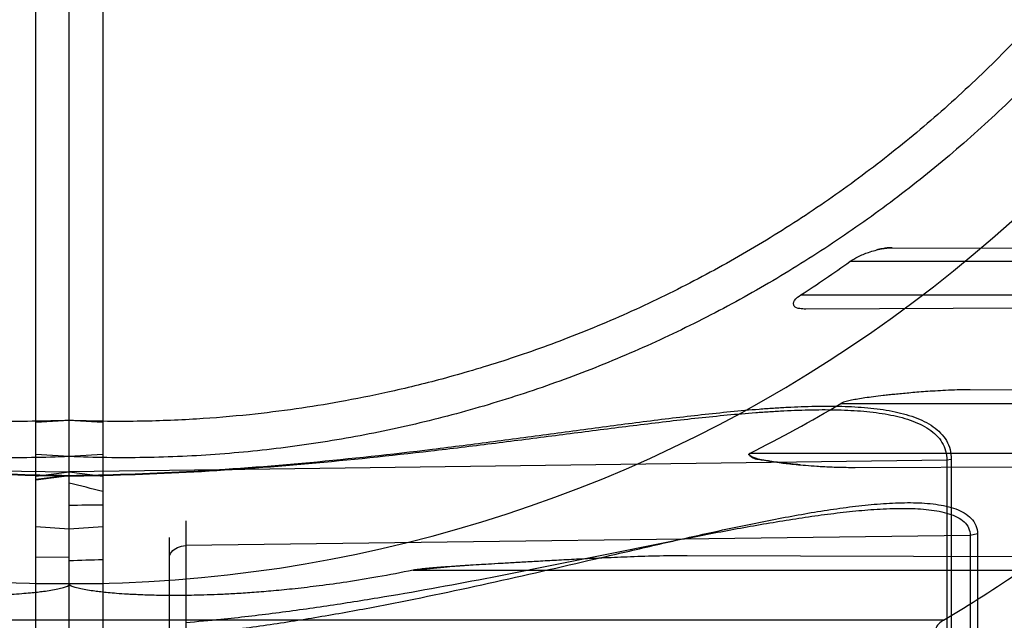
# Model space of a CAD drawing. Header units: millimetres. Extents: x 0 to 297, y 0 to 210.
# Tile 17 of 256: x 143.065 to 143.301, y 90.631 to 90.775. Entities that reach past the tile are written whole.
import ezdxf

# ---------------------------------------------------------------- set-up
doc = ezdxf.new("R2010")
doc.units = ezdxf.units.MM
doc.header["$LTSCALE"] = 16.335
doc.layers.get('0').update_dxf_attribs({"linetype": 'CONTINUOUS'})
for name, color, linetype in [('01_GLOBAL', 7, 'CONTINUOUS'), ('INTFCLR_1', 7, 'CONTINUOUS'), ('INTFCLR_144815', 7, 'CONTINUOUS'), ('INTFCLR_72935', 7, 'CONTINUOUS')]:
    doc.layers.add(name, color=color, linetype=linetype)

msp = doc.modelspace()

# ---------------------------------------------------------------- linework, layer by layer
at = {"color": 7, "linetype": 'Continuous'}
msp.add_circle((144.2368034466, 92.193132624), 3.04, dxfattribs=at)
at = {"color": 9, "linetype": 'Continuous'}
msp.add_arc((144.2368034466, 92.193132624), 3.001038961, 182.9674534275, 267.0325465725, dxfattribs=at)
at = {"layer": '01_GLOBAL', "color": 7, "linetype": 'Continuous'}
msp.add_circle((144.2368034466, 92.193132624), 3.08, dxfattribs=at)
at = {"layer": 'INTFCLR_1', "color": 6, "linetype": 'Continuous'}
for p, q in [((143.068579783, 90.33760886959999), (143.068579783, 91.69620905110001)), ((143.076579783, 90.32890896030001), (143.076579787, 91.12043880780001)), ((143.076579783, 90.6788378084), (143.068579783, 90.6783192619)), ((143.076579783, 90.6701525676), (143.068579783, 90.6706572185)), ((143.076579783, 90.6460564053), (143.068579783, 90.64594558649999))]:
    msp.add_line(p, q, dxfattribs=at)
at = {"layer": 'INTFCLR_1', "color": 9, "linetype": 'Continuous'}
for p, q in [((143.2739322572, 90.72022006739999), (143.3245892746, 90.7200432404)), ((143.3170253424, 90.7169089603), (143.2637692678, 90.7169089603)), ((143.2520474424, 90.70890896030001), (143.308030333, 90.70890896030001)), ((143.3088406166, 90.7057197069), (143.2531814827, 90.7055254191)), ((143.3628921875, 90.6859095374), (143.2926042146, 90.6861548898)), ((143.2616252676, 90.68290896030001), (143.3549054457, 90.68290896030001)), ((143.2870362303, 90.66927356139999), (143.076579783, 90.6665080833)), ((143.3415724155, 90.67090896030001), (143.2397158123, 90.67090896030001)), ((143.2870362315, 90.66927356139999), (143.2870362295, 90.5802810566)), ((143.2880981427, 90.6694757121), (143.2870362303, 90.6692735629)), ((143.2880981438, 90.6694757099), (143.2880981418, 90.5805416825)), ((143.068579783, 90.66544615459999), (143.076579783, 90.6665080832)), ((143.2650257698, 90.66756676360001), (143.3432852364, 90.6678399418)), ((143.076579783, 90.6656379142), (143.068579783, 90.66468319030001)), ((143.076579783, 90.6655057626), (143.068579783, 90.66447354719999)), ((143.1045099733, 90.654754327), (143.1045099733, 90.50606761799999)), ((143.068579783, 90.6534011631), (143.076579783, 90.65287426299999)), ((143.100579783, 90.50606761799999), (143.100579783, 90.65075493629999)), ((143.2926382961, 90.651276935), (143.1045099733, 90.648804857)), ((143.2926382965, 90.651276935), (143.2926382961, 90.5570783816)), ((143.2943687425, 90.6515986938), (143.2926382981, 90.6512769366)), ((143.2943687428, 90.6515986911), (143.2943687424, 90.557493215)), ((143.3157528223, 90.64607408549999), (143.2247782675, 90.6463916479)), ((143.1590059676, 90.6429089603), (143.305009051, 90.6429089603)), ((143.076579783, 90.6396673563), (143.068579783, 90.6396673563)), ((143.2862403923, 90.6309089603), (143.068579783, 90.6309089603))]:
    msp.add_line(p, q, dxfattribs=at)
at = {"layer": 'INTFCLR_1', "color": 7, "linetype": 'Continuous'}
msp.add_line((143.1590059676, 90.6429089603), (143.1672170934, 90.64371941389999), dxfattribs=at)
at = {"layer": 'INTFCLR_1', "color": 6, "linetype": 'Continuous'}
for centre, radius, start, end in [((143.076579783, 90.97690896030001), 0.4827613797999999, 270, 90.00000002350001), ((143.076579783, 90.97690896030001), 0.4587930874, 270, 90.00000002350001), ((143.0773566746, 90.97745836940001), 0.3203679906, 303.0439087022, 305.5821917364), ((143.0898380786, 90.9705536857), 0.3350377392, 296.5735206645, 300.8464944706), ((143.0787711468, 90.9760750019), 0.4027195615, 301.0088492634, 304.1786423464)]:
    msp.add_arc(centre, radius, start, end, dxfattribs=at)
at = {"layer": 'INTFCLR_1', "color": 9, "linetype": 'Continuous'}
msp.add_arc((143.076579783, 90.97690896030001), 0.3372409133, 270.0000000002, 337.5066823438, dxfattribs=at)
at = {"layer": 'INTFCLR_1', "color": 7, "linetype": 'Continuous'}
for centre, radius, start, end in [((143.2334684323, 89.6876135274), 0.9583989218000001, 93.4705390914, 93.96385403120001), ((143.3032965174, 88.5459775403), 2.1021683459, 93.26180773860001, 93.486640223)]:
    msp.add_arc(centre, radius, start, end, dxfattribs=at)
at = {"layer": 'INTFCLR_1', "color": 6, "linetype": 'Continuous'}
for points, knots in [([(143.076579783, 91.2749801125), (143.082523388, 91.275223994), (143.0944283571, 91.2753550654), (143.1122609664, 91.2744844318), (143.1300417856, 91.2725428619), (143.1477625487, 91.26952303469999), (143.1653190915, 91.2654249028), (143.1823313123, 91.2603504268), (143.1989691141, 91.25429974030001), (143.2152260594, 91.24727832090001), (143.2312964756, 91.23915450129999), (143.2468445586, 91.2300767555), (143.2618072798, 91.2200837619), (143.27613507, 91.2092121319), (143.2897753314, 91.1975022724), (143.3026838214, 91.1849940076), (143.3148106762, 91.17173792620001), (143.3261148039, 91.1577794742), (143.3365490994, 91.14318072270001), (143.3460835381, 91.12798893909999), (143.3546880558, 91.1122529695), (143.3623299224, 91.0960331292), (143.3689790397, 91.07939826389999), (143.3746162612, 91.0624027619), (143.3792252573, 91.0450990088), (143.3827898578, 91.02754643), (143.3852960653, 91.0098117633), (143.3867342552, 90.99196668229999), (143.3871004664, 90.97408590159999), (143.3863965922, 90.9562325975), (143.3846282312, 90.93846559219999), (143.3818020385, 90.9208379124), (143.3779280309, 90.90341060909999), (143.373019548, 90.8862449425), (143.3670955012, 90.86940715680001), (143.3601798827, 90.8529633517), (143.3523013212, 90.8369747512), (143.3434867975, 90.8214907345), (143.3337719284, 90.80657154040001), (143.3231929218, 90.7922688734), (143.3117899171, 90.778631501), (143.2995931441, 90.7656946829), (143.2866555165, 90.7535153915), (143.2730160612, 90.7421275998), (143.2587305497, 90.7315765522), (143.243846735, 90.72189794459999), (143.2284243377, 90.713127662), (143.2125338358, 90.7053017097), (143.1965569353, 90.6985798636), (143.180998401, 90.6930628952), (143.1665503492, 90.6887929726), (143.1534700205, 90.685600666), (143.1418191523, 90.683272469), (143.1307532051, 90.6814888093), (143.1193149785, 90.68007305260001), (143.1065976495, 90.679017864), (143.0921887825, 90.67847562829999), (143.0820095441, 90.678615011), (143.076579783, 90.6788378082)], [0, 0, 0, 0, 0.0185657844, 0.0371317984, 0.05569073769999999, 0.0743563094, 0.09320240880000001, 0.1119235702, 0.129729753, 0.1484268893, 0.1671582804, 0.1858963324, 0.2045840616, 0.2232805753, 0.241995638, 0.2606572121, 0.2793460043, 0.298034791, 0.3166822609, 0.3353170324, 0.3539796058, 0.3726237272, 0.3912431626, 0.4098577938, 0.4284754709, 0.4470981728, 0.4657246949, 0.4843423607, 0.5029403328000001, 0.5215094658, 0.5400731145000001, 0.5586325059, 0.5771954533, 0.5957587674, 0.6143211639, 0.6328711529, 0.651401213, 0.6699184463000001, 0.6884460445, 0.7069331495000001, 0.7254085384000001, 0.7438945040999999, 0.7623917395, 0.7808314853, 0.7993176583, 0.8177869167, 0.8362093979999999, 0.8546575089, 0.8730374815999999, 0.8902753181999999, 0.9061521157, 0.9200376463, 0.9322836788, 0.9432240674, 0.9550134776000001, 0.9682465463, 0.9830392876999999, 1, 1, 1, 1]), ([(143.3811981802, 90.8812208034), (143.3802589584, 90.87835547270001), (143.378296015, 90.8726521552), (143.3751010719, 90.86418792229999), (143.371658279, 90.8558214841), (143.3679706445, 90.84756017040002), (143.3640413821, 90.83941117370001), (143.3598738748, 90.8313815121), (143.3554717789, 90.8234782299), (143.3508388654, 90.81570809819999), (143.3459792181, 90.8080779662), (143.3408969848, 90.8005943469), (143.3355966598, 90.79326385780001), (143.3300827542, 90.7860927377), (143.3243601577, 90.77908734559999), (143.3184337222, 90.7722536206), (143.3123087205, 90.76559764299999), (143.3059903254, 90.759125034), (143.2994841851, 90.7528415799), (143.2927957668, 90.7467525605), (143.2859310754, 90.7408634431), (143.2788958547, 90.735179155), (143.2716964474, 90.7297048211), (143.2643388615, 90.724445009), (143.2568297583, 90.7194044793), (143.2491754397, 90.71458745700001), (143.2413828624, 90.70999830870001), (143.2334585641, 90.7056408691), (143.2254096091, 90.7015190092), (143.2172428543, 90.6976362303), (143.2089654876, 90.6939959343), (143.2005846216, 90.69060123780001), (143.192107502, 90.68745506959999), (143.183541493, 90.6845601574), (143.1748940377, 90.681919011), (143.1661726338, 90.67953391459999), (143.1573848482, 90.67740693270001), (143.1485382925, 90.67553990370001), (143.1396406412, 90.6739344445), (143.1306996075, 90.67259194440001), (143.121722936, 90.6715135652), (143.1127183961, 90.6707002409), (143.1036937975, 90.6701526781), (143.0946569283, 90.6698713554), (143.0856157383, 90.6698565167), (143.0795903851, 90.670024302), (143.076579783, 90.6701525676)], [0, 0, 0, 0, 0.0227356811, 0.0454710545, 0.0682062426, 0.09094098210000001, 0.1136756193, 0.1364096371, 0.1591436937, 0.1818769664, 0.2046103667, 0.2273428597, 0.2500755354, 0.2728072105, 0.2955391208, 0.3182699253, 0.3410011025, 0.3637310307, 0.3864614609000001, 0.4091905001, 0.4319201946, 0.4546483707, 0.4773773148, 0.5001046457, 0.5228327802, 0.5455591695, 0.5682859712, 0.5910108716, 0.6137361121, 0.6364602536, 0.6591836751, 0.681906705, 0.7046293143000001, 0.7273515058, 0.750073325, 0.77279473, 0.7955158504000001, 0.8182366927, 0.8409573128, 0.8636777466, 0.886398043, 0.9091183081, 0.9318386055, 0.9545589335, 0.9772794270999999, 1, 1, 1, 1]), ([(143.2531814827, 90.7055254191), (143.2527087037, 90.7055237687), (143.2518197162, 90.7055913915), (143.2500987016, 90.7059196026), (143.2503971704, 90.70800338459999), (143.2514755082, 90.7085369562), (143.2520474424, 90.70890896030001)], [0, 0, 0, 0, 0.224675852, 0.4561667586, 0.6757698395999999, 1, 1, 1, 1]), ([(143.1590059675, 90.6429089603), (143.1561888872, 90.64234178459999), (143.1509004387, 90.64132273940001), (143.1434035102, 90.6401011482), (143.1367904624, 90.6391754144), (143.130927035, 90.6384797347), (143.1257066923, 90.6379595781), (143.1210417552, 90.63757547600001), (143.1168594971, 90.63729722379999), (143.1130991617, 90.6371017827), (143.1097106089, 90.6369713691), (143.1066507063, 90.6368920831), (143.1038823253, 90.6368530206), (143.1013732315, 90.6368455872), (143.0990959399, 90.6368629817), (143.0970269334, 90.6368997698), (143.0951454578, 90.6369515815), (143.0934327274, 90.6370149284), (143.09187191, 90.6370870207), (143.090053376, 90.637187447), (143.088064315, 90.63732269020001), (143.0859735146, 90.6375016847), (143.0842306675, 90.6376824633), (143.0825971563, 90.6378815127), (143.0810015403, 90.6381184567), (143.0793571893, 90.6384056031), (143.0780112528, 90.63879867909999), (143.0765722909, 90.63912686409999), (143.076579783, 90.6396673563)], [0, 0, 0, 0, 0.10358219, 0.1941095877, 0.2737671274, 0.3442630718, 0.406930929, 0.4628615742, 0.5129769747, 0.5580122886, 0.5985852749, 0.6352078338, 0.6683439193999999, 0.6983821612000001, 0.725649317, 0.7504321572, 0.7729721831, 0.7934937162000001, 0.812210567, 0.8292927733, 0.8591431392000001, 0.8840742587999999, 0.9049152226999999, 0.9223404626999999, 0.9432567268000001, 0.9636117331, 0.9805155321, 1, 1, 1, 1]), ([(143.2862403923, 90.6309089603), (143.2858336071, 90.63066442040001), (143.2850904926, 90.6302109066), (143.283994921, 90.6286944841), (143.2859996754, 90.6276026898), (143.2871722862, 90.6276440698), (143.2879357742, 90.6276467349)], [0, 0, 0, 0, 0.2146625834, 0.4241592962, 0.6546927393, 1, 1, 1, 1])]:
    msp.add_open_spline(points, degree=3, knots=knots, dxfattribs=at)
at = {"layer": 'INTFCLR_1', "color": 7, "linetype": 'Continuous'}
for points, knots in [([(143.263769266, 90.716908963), (143.2643746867, 90.71734559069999), (143.2658417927, 90.7181743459), (143.2678931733, 90.7190195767), (143.2698067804, 90.71961109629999), (143.2716848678, 90.720046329), (143.2730748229, 90.7202283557), (143.2739322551, 90.7202200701)], [0, 0, 0, 0, 0.2070771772, 0.4649994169, 0.6144120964, 0.7621214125, 1, 1, 1, 1]), ([(143.2739322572, 90.72022006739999), (143.2731403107, 90.7202228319), (143.2718544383, 90.7200726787), (143.2705996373, 90.71979503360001), (143.2701212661, 90.719673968)], [0, 0, 0, 0, 0.6161106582, 1, 1, 1, 1]), ([(143.2926042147, 90.6861548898), (143.2915824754, 90.68615206), (143.2896269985, 90.6861335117), (143.2868290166, 90.6860229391), (143.2842883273, 90.68588417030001), (143.2819855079, 90.6857296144), (143.2798894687, 90.68556801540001), (143.2779708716, 90.6854036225), (143.276218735, 90.68524132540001), (143.2746272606, 90.68508355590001), (143.2731652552, 90.6849293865), (143.2714432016, 90.68473666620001), (143.2695232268, 90.68450400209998), (143.2674886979, 90.684227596), (143.2657489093, 90.68396443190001), (143.2638184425, 90.6836003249), (143.2624096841, 90.6833430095), (143.2616252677, 90.68290896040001)], [0, 0, 0, 0, 0.0981593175, 0.1878473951, 0.268986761, 0.3426039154, 0.4095727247, 0.4709491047, 0.5275979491, 0.5786205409, 0.6245914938, 0.6688302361, 0.7450952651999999, 0.8103615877, 0.8661647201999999, 0.913873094, 1, 1, 1, 1]), ([(143.251799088, 90.66817892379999), (143.2510807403, 90.66824466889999), (143.2497692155, 90.66837471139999), (143.2479682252, 90.66857752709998), (143.2462745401, 90.6687931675), (143.2447378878, 90.66900053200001), (143.243117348, 90.6692949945), (143.2417460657, 90.6694386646), (143.2389788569, 90.67053347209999), (143.2397158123, 90.67090896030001)], [0, 0, 0, 0, 0.1718659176, 0.313849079, 0.4323391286, 0.576930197, 0.6902182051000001, 0.8029384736, 1, 1, 1, 1]), ([(143.2397158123, 90.67090896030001), (143.2392985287, 90.6706960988), (143.2408902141, 90.6694823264), (143.2420919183, 90.66953768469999), (143.243727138, 90.6691484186), (143.2454152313, 90.6689155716), (143.2471597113, 90.66867295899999), (143.2490226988, 90.66845546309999), (143.2509796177, 90.66825097), (143.2532911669, 90.66804290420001), (143.2554670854, 90.66788223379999), (143.2574379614, 90.66776482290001), (143.2591148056, 90.6676830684), (143.2609404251, 90.6676166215), (143.2629269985, 90.6675718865), (143.2643062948, 90.6675650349), (143.2650257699, 90.66756676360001)], [0, 0, 0, 0, 0.05412356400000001, 0.1150896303, 0.1760097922, 0.2367931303, 0.3150504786, 0.3785034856, 0.4537367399, 0.5423055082, 0.6466750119, 0.7058051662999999, 0.7704222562, 0.8406431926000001, 0.9168715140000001, 1, 1, 1, 1]), ([(143.2247782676, 90.6463916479), (143.2222480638, 90.64637532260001), (143.2174307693, 90.64633677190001), (143.21059594, 90.64609627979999), (143.2044875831, 90.64583808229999), (143.1990400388, 90.6455741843), (143.194143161, 90.6453195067), (143.1897157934, 90.6450798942), (143.1856976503, 90.6448565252), (143.1820386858, 90.64464733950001), (143.1786959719, 90.64445097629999), (143.1756370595, 90.6442667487), (143.1728382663, 90.6440941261), (143.1702740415, 90.6439295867), (143.167925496, 90.643771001), (143.1657697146, 90.64361573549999), (143.1638202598, 90.64346333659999), (143.1620416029, 90.6433050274), (143.1604604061, 90.6431440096), (143.1594605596, 90.6429936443), (143.1590059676, 90.6429089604)], [0, 0, 0, 0, 0.1152122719, 0.2193372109, 0.3113873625, 0.39359951, 0.467673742, 0.5346623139, 0.5954893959, 0.6509176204, 0.701540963, 0.7479583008, 0.7904539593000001, 0.8292228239, 0.8649572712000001, 0.8976354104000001, 0.9276379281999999, 0.9539925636, 0.9789445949, 1, 1, 1, 1])]:
    msp.add_open_spline(points, degree=3, knots=knots, dxfattribs=at)
at = {"layer": 'INTFCLR_1', "color": 9, "linetype": 'Continuous'}
for points, knots in [([(143.0765797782, 90.6655057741), (143.085924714, 90.66562541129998), (143.1050781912, 90.6662544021), (143.1339870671, 90.6683350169), (143.1559547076, 90.6706522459), (143.1705699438, 90.6723920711), (143.1802425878, 90.6735851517), (143.1922210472, 90.6751206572), (143.2064500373, 90.67696094), (143.2204777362, 90.67869342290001), (143.23204162, 90.6799452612), (143.2400588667, 90.6806325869), (143.244584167, 90.6809506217), (143.2491108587, 90.681214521), (143.252512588, 90.68134136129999), (143.2547918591, 90.6813811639)], [0, 0, 0, 0, 0.1566143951, 0.3210466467, 0.4855983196, 0.5267373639, 0.5676974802, 0.6489192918, 0.7291134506, 0.8081312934, 0.8857786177, 0.92401377, 0.9429688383, 0.9617983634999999, 1, 1, 1, 1]), ([(143.0765797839, 90.6656378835), (143.0859600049, 90.6657585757), (143.1052021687, 90.6664105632), (143.1342499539, 90.6685862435), (143.1563305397, 90.67101480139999), (143.1710210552, 90.67283844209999), (143.1807445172, 90.6740891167), (143.192785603, 90.6756985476), (143.2070886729, 90.6776266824), (143.2211893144, 90.67944063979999), (143.2328140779, 90.68074979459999), (143.2408740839, 90.6814670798), (143.2454232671, 90.68179823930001), (143.2498955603, 90.6820676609), (143.2553782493, 90.68227994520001), (143.2618009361, 90.68227806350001), (143.2670057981, 90.6819959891), (143.2710234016, 90.681538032), (143.2747860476, 90.6809206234), (143.2783639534, 90.680009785), (143.2816194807, 90.6786448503), (143.2837621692, 90.6774000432), (143.2855913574, 90.6758722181), (143.2870120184, 90.6740265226), (143.287912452, 90.67185143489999), (143.2880981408, 90.6702772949), (143.2880981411, 90.6694757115)], [0, 0, 0, 0, 0.1289801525, 0.2646247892, 0.4004023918, 0.4343527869, 0.4681570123, 0.5351918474, 0.6013787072, 0.6665897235, 0.7306589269, 0.7622023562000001, 0.7778384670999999, 0.7933700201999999, 0.8238027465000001, 0.8532617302, 0.8816493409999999, 0.8954141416, 0.908833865, 0.9340747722, 0.9459268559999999, 0.9572740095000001, 0.9680210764, 0.9784972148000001, 0.9889789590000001, 1, 1, 1, 1]), ([(143.2547918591, 90.6813811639), (143.2568451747, 90.6814170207), (143.2609535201, 90.6814152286), (143.2660528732, 90.6811553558), (143.2700496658, 90.68072343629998), (143.2737897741, 90.6801401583), (143.2773453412, 90.6792793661), (143.2805860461, 90.67798471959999), (143.2827156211, 90.67680561), (143.2845343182, 90.67535827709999), (143.285949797, 90.6736074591), (143.2868500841, 90.6715379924), (143.28703623, 90.6700358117), (143.2870362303, 90.6692735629)], [0, 0, 0, 0, 0.1636849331, 0.3273608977, 0.4066878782, 0.4839772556, 0.6290768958, 0.6969461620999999, 0.7616165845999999, 0.8224219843, 0.8811135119, 0.9392447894, 1, 1, 1, 1]), ([(143.101205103, 90.6271262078), (143.1051958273, 90.6274816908), (143.1114009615, 90.6281339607), (143.1198019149, 90.6292034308), (143.1286282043, 90.6304569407), (143.1396113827, 90.6322399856), (143.1570685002, 90.63546711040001), (143.1787004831, 90.6400543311), (143.2001810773, 90.6450317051), (143.2172824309, 90.64900384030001), (143.2279310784, 90.65141473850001), (143.236424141, 90.65324807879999), (143.2427473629, 90.6545513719), (143.2490219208, 90.6557633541), (143.2552322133, 90.6568569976), (143.2613556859, 90.6577981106), (143.267364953, 90.6585429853), (143.2722958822, 90.65895585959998), (143.2761622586, 90.65911148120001), (143.279863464, 90.65912697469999), (143.2834546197, 90.65891352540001), (143.2868495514, 90.65832262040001), (143.2891582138, 90.6576686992), (143.2912165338, 90.65674061), (143.2929350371, 90.6554506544), (143.2941229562, 90.6536925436), (143.2943687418, 90.6522979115), (143.2943687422, 90.65159869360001)], [0, 0, 0, 0, 0.06019431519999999, 0.0937217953, 0.1272320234, 0.1941274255, 0.2608760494, 0.3939366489, 0.5263069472, 0.5921519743, 0.6577085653, 0.6903391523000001, 0.7226899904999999, 0.7547041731, 0.7863477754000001, 0.817424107, 0.8477738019, 0.8773067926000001, 0.8917350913, 0.9058958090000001, 0.9329161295, 0.9456330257, 0.9576063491, 0.9688770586, 0.9793861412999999, 0.9894949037, 1, 1, 1, 1]), ([(143.1045096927, 90.630388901), (143.1073177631, 90.6306252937), (143.1123227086, 90.6310943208), (143.1195128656, 90.6318807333), (143.128264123, 90.6329498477), (143.1391542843, 90.6344731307), (143.1564621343, 90.63723606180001), (143.1779155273, 90.6411767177), (143.1992290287, 90.64547317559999), (143.2161916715, 90.648912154), (143.2267523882, 90.65100401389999), (143.2351742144, 90.65259770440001), (143.2414455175, 90.65373252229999), (143.2476685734, 90.6547896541), (143.2538278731, 90.6557455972), (143.2599009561, 90.6565705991), (143.265860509, 90.6572266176), (143.2708698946, 90.6576030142), (143.2738902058, 90.6577109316), (143.2749634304, 90.6577295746)], [0, 0, 0, 0, 0.0489322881, 0.0872815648, 0.1255925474, 0.2020168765, 0.2782050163, 0.4299198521, 0.5807251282, 0.6557395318, 0.7304548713, 0.7676637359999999, 0.8045717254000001, 0.8411178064, 0.8772671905, 0.9127986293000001, 0.9475317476, 0.9813615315, 1, 1, 1, 1]), ([(143.2749634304, 90.6577295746), (143.2757769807, 90.6577437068), (143.2783726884, 90.6577525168), (143.2818079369, 90.6575827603), (143.2851744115, 90.6570797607), (143.2874574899, 90.6565218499), (143.2894879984, 90.6557302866), (143.2911824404, 90.6546353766), (143.2923796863, 90.65312493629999), (143.2926382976, 90.6518849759), (143.2926382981, 90.6512769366)], [0, 0, 0, 0, 0.1193284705, 0.3807072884, 0.5033092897, 0.6180591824, 0.7247147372, 0.8216115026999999, 0.9108285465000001, 1, 1, 1, 1]), ([(143.1005797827, 90.64579406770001), (143.1005797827, 90.64631053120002), (143.1010047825, 90.64743718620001), (143.1025245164, 90.6485291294), (143.1038218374, 90.6487958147), (143.1045099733, 90.648804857)], [0, 0, 0, 0, 0.2867313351, 0.6179262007, 1, 1, 1, 1])]:
    msp.add_open_spline(points, degree=3, knots=knots, dxfattribs=at)
at = {"layer": 'INTFCLR_144815', "color": 6, "linetype": 'Continuous'}
for radius in [0.5104906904, 0.4864760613]:
    msp.add_circle((143.076579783, 90.97690896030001), radius, dxfattribs=at)
for radius, start, end in [(0.7037433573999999, 313.9937911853, 154.5150993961), (0.6797433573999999, 312.9543589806, 154.5144414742), (0.6572577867, 282.2440355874, 71.2863570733), (0.5288304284, 45.0000000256, 314.9999999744), (0.5278840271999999, 44.999999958, 315.000000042), (0.5271191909, 44.99999997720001, 315.0000000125), (0.5111765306, 47.86578076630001, 312.1342192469), (0.5038693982, 45.72777364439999, 314.2722263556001), (0.4878728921, 45.6663486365, 314.3336513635), (0.4878399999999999, 45.741955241, 314.258044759), (0.4765351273, 295.6072723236, 334.3927276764), (0.4525204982, 297.0737153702, 332.9262846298), (0.6797433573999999, 205.4855585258, 293.0456409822), (0.7037433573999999, 205.4849006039, 292.0062088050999)]:
    msp.add_arc((143.076579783, 90.97690896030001), radius, start, end, dxfattribs=at)
at = {"layer": 'INTFCLR_144815', "color": 9, "linetype": 'Continuous'}
for radius, start, end in [(0.5509009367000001, 52.2436298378, 307.7563701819), (0.518921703, 52.5411294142, 307.4588705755), (0.5036973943, 45.7280221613, 314.2719778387), (0.4956986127, 45.73034182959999, 314.2696581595), (0.6663072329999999, 203.8266800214, 313.0809380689), (0.6743078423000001, 203.8278898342, 312.5732768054), (0.6983060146, 203.8266800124, 319.1799903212)]:
    msp.add_arc((143.076579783, 90.97690896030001), radius, start, end, dxfattribs=at)
at = {"layer": 'INTFCLR_72935', "color": 6, "linetype": 'Continuous'}
for p, q in [((143.076579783, 90.32890896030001), (143.076579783, 91.69690896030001)), ((143.084579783, 91.696209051), (143.084579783, 90.33760886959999)), ((143.084579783, 90.6783192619), (143.076579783, 90.6788378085)), ((143.084579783, 90.6706572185), (143.076579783, 90.6701525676))]:
    msp.add_line(p, q, dxfattribs=at)
at = {"layer": 'INTFCLR_72935', "color": 9, "linetype": 'Continuous'}
for p, q in [((142.8661233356, 90.66927356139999), (143.076579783, 90.6665080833)), ((143.076579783, 90.6665080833), (143.084579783, 90.6654461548)), ((143.076579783, 90.65287426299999), (143.084579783, 90.6534011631)), ((143.084579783, 90.6396673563), (143.076579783, 90.6396673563)), ((143.084579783, 90.6309089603), (142.8669191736, 90.6309089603))]:
    msp.add_line(p, q, dxfattribs=at)
at = {"layer": 'INTFCLR_72935', "color": 6, "linetype": 'Continuous'}
for centre, radius, start, end in [((143.076579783, 90.97690896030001), 0.4827613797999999, 90, 270.0000000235), ((143.076579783, 90.97690896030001), 0.4587930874, 90, 270.0000000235), ((142.5312489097, 88.5338122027), 2.1987074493, 75.42412390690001, 75.6394227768)]:
    msp.add_arc(centre, radius, start, end, dxfattribs=at)
at = {"layer": 'INTFCLR_72935', "color": 9, "linetype": 'Continuous'}
for centre, radius, start, end in [((143.076579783, 90.97690896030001), 0.3372409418, 202.4933176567, 269.9999999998), ((143.0991131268, 89.3050753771), 1.3535483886, 90.61520900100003, 90.95388172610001), ((143.1314251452, 89.1283171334), 1.5178314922, 91.76862038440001, 92.07077791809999)]:
    msp.add_arc(centre, radius, start, end, dxfattribs=at)
at = {"layer": 'INTFCLR_72935', "color": 6, "linetype": 'Continuous'}
for points, knots in [([(143.076579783, 90.6788378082), (143.0706361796, 90.6785939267), (143.0587312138, 90.67846285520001), (143.0408986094, 90.6793334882), (143.0231177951, 90.6812750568), (143.005397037, 90.68429488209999), (142.9878404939, 90.6883930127), (142.9708282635, 90.6934674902), (142.954190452, 90.6995181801), (142.9379335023, 90.7065396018), (142.9218630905, 90.71466341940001), (142.9063150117, 90.7237411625), (142.8913522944, 90.73373415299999), (142.8770245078, 90.7446057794), (142.8633842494, 90.75631563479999), (142.8504757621, 90.7688238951), (142.8383489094, 90.7820799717), (142.8270447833, 90.7960384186), (142.8166104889, 90.8106371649), (142.8070760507, 90.8258289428), (142.7984715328, 90.8415649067), (142.7908296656, 90.8577847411), (142.7841805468, 90.87441960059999), (142.7785433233, 90.8914150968), (142.7739343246, 90.90871884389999), (142.7703697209, 90.92627141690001), (142.7678635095, 90.94400607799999), (142.7664253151, 90.96185115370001), (142.7660590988, 90.9797319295), (142.7667629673, 90.9975852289), (142.768531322, 91.01535223), (142.7713575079, 91.0329799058), (142.7752315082, 91.0504072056), (142.7801399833, 91.0675728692), (142.7860640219, 91.0844106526), (142.7929796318, 91.10085445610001), (142.8008581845, 91.1168430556), (142.809672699, 91.13232707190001), (142.8193875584, 91.14724626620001), (142.8299665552, 91.1615489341), (142.84136955, 91.1751863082), (142.8535663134, 91.18812312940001), (142.8665039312, 91.2003024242), (142.8801433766, 91.21169022), (142.8944288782, 91.2222412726), (142.9093126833, 91.2319198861), (142.9247350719, 91.2406901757), (142.9406255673, 91.2485161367), (142.9566024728, 91.2552379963), (142.9721610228, 91.2607549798), (142.9866090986, 91.2650249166), (142.9996894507, 91.26821723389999), (143.0113403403, 91.27054543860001), (143.0224063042, 91.2723291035), (143.0338445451, 91.27374486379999), (143.0465618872, 91.2748000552), (143.060970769, 91.2753422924), (143.0711500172, 91.2752029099), (143.076579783, 91.2749801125)], [0, 0, 0, 0, 0.0185657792, 0.0371317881, 0.0556907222, 0.0743562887, 0.09320238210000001, 0.1119235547, 0.1297297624, 0.1484268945, 0.1671582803, 0.1858963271, 0.2045840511, 0.2232805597, 0.2419956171, 0.2606571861, 0.279345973, 0.2980347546, 0.3166822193, 0.3353169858, 0.3539795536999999, 0.37262367, 0.3912431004, 0.4098577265, 0.4284753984, 0.447098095, 0.4657246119, 0.4843422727, 0.5029402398, 0.5215093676, 0.5400730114, 0.5586323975, 0.5771953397, 0.5957586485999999, 0.6143210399, 0.632871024, 0.6514010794, 0.6699183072, 0.6884459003, 0.706933, 0.7254083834, 0.7438943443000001, 0.7623915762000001, 0.7808313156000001, 0.7993174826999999, 0.8177867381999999, 0.836209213, 0.8546573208, 0.8730372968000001, 0.8902751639, 0.9061519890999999, 0.920037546, 0.9322836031, 0.9432240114, 0.9550134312, 0.9682465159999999, 0.9830392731, 1, 1, 1, 1]), ([(143.076579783, 90.6701525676), (143.0735691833, 90.67002430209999), (143.0675438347, 90.66985651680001), (143.0585026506, 90.6698713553), (143.0494657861, 90.6701526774), (143.0404411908, 90.6707002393), (143.0314366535, 90.6715135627), (143.0224599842, 90.67259194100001), (143.0135189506, 90.6739344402), (143.0046212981, 90.6755398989), (142.9957747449, 90.6774069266), (142.9869869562, 90.6795339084), (142.9782655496, 90.68191900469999), (142.9696180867, 90.68456015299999), (142.9610520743, 90.6874550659), (142.9525749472, 90.6906012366), (142.9441940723, 90.6939959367), (142.9359167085, 90.6976362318), (142.9277499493, 90.7015190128), (142.9197009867, 90.7056408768), (142.9117766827, 90.7099983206), (142.9039840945, 90.71458747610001), (142.8963297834, 90.719404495), (142.8888206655, 90.724445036), (142.8814630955, 90.72970483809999), (142.8742636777, 90.7351791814), (142.8672284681, 90.7408634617), (142.8603637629, 90.7467525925), (142.8536753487, 90.7528416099), (142.8471691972, 90.75912507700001), (142.8408508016, 90.76559768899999), (142.8347257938, 90.7722536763), (142.8287993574, 90.7790874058), (142.8230767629, 90.78609279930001), (142.8175628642, 90.7932639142), (142.8122625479, 90.80059439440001), (142.807180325, 90.80807800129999), (142.8023206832, 90.8157081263), (142.7976877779, 90.8234782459), (142.793285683, 90.8313815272), (142.7891181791, 90.8394111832), (142.7851889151, 90.8475601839), (142.7815012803, 90.85582149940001), (142.7780584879, 90.86418793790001), (142.7748635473, 90.87265216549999), (142.7729006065, 90.87835547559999), (142.7719613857, 90.8812208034)], [0, 0, 0, 0, 0.0227205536, 0.0454410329, 0.06816134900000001, 0.09088163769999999, 0.1136018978, 0.1363221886, 0.1590426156, 0.1817632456, 0.2044840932, 0.2272051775, 0.2499266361, 0.2726484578, 0.2953706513, 0.3180932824, 0.3408163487, 0.3635397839, 0.3862638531, 0.4089891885, 0.4317141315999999, 0.4544408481, 0.4771673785, 0.4998953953, 0.5226228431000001, 0.5453516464, 0.5680799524, 0.5908095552, 0.6135387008, 0.6362690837, 0.6589990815, 0.6817302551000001, 0.7044610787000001, 0.7271930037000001, 0.7499246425, 0.7726572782, 0.7953897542, 0.8181230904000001, 0.8408563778, 0.8635903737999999, 0.8863244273, 0.90905904, 0.9317938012, 0.9545290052, 0.9772643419, 1, 1, 1, 1]), ([(142.9941535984, 90.6429089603), (142.9969671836, 90.64234241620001), (143.0022489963, 90.6413244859), (143.0097366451, 90.6401043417), (143.0163415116, 90.63917929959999), (143.0221982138, 90.638483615), (143.0274135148, 90.63796311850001), (143.0320747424, 90.6375786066), (143.0362540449, 90.63730001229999), (143.040011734, 90.63710414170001), (143.0433986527, 90.63697301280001), (143.046457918, 90.63689299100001), (143.0492263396, 90.6368532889), (143.0517355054, 90.6368452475), (143.0540128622, 90.63686232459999), (143.0560824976, 90.6368987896), (143.0579655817, 90.63694990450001), (143.0596805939, 90.63701246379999), (143.0612435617, 90.6370839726), (143.0630635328, 90.6371839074), (143.0650534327, 90.6373191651), (143.0671451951, 90.6374975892), (143.0688895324, 90.63767708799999), (143.0705260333, 90.63787558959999), (143.0721277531, 90.63811257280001), (143.0737819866, 90.6383996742), (143.0751369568, 90.63879430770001), (143.0765877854, 90.63912342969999), (143.076579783, 90.6396673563)], [0, 0, 0, 0, 0.103453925, 0.1938666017, 0.2734279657, 0.3438388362, 0.4064467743, 0.4623423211, 0.5124202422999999, 0.557422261, 0.5979712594, 0.6345929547, 0.6677313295, 0.6977696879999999, 0.7250368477, 0.7498215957, 0.7723820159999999, 0.7929383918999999, 0.8116809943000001, 0.8287789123, 0.8586383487, 0.883574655, 0.9044342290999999, 0.9218842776, 0.9428611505, 0.9633514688, 0.9803915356, 1, 1, 1, 1])]:
    msp.add_open_spline(points, degree=3, knots=knots, dxfattribs=at)
at = {"layer": 'INTFCLR_72935', "color": 9, "linetype": 'Continuous'}
for points, knots in [([(142.8650614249, 90.6694757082), (142.8650614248, 90.67027210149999), (142.8652443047, 90.6718327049), (142.8661307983, 90.6739947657), (142.8675308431, 90.67583215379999), (142.8693332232, 90.6773534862), (142.8714484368, 90.6785987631), (142.8746783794, 90.679972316), (142.8782415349, 90.6808923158), (142.8819859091, 90.6815169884), (142.8859768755, 90.6819814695), (142.891146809, 90.68227210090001), (142.8975268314, 90.6822846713), (142.9029744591, 90.68208142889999), (142.9074228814, 90.6818189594), (142.9119647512, 90.6814933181), (142.9177034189, 90.6809878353), (142.9246535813, 90.6802636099), (142.9340506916, 90.6791727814), (142.945895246, 90.6776499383), (142.9601955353, 90.6757227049), (142.9746097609, 90.6737954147), (142.9940303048, 90.6713265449), (143.013605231, 90.6691657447), (143.0308457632, 90.66771393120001), (143.0407674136, 90.66702331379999), (143.0551801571, 90.666166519), (143.0671249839, 90.66575955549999), (143.0765797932, 90.66563788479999)], [0, 0, 0, 0, 0.0109495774, 0.0213196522, 0.0317515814, 0.042393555, 0.05355310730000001, 0.0653771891, 0.09055277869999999, 0.1038959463, 0.1175707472, 0.1457706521, 0.1750333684, 0.2052626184, 0.220706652, 0.2362998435, 0.2678673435, 0.2999076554, 0.3323720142, 0.397933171, 0.4640942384, 0.5307643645, 0.5978761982, 0.7332556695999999, 0.8014900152, 0.8357407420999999, 0.869995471, 1, 1, 1, 1]), ([(142.8661233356, 90.66927356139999), (142.8661233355, 90.6700308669), (142.8663066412, 90.6715200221), (142.8671929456, 90.67357714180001), (142.8685879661, 90.67532020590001), (142.8703799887, 90.6767613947), (142.8724823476, 90.6779410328), (142.8756977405, 90.6792439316), (142.8792385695, 90.680113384), (142.8829604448, 90.6807035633), (142.8869307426, 90.6811417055), (142.8920731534, 90.68141368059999), (142.8984192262, 90.6814206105), (142.9038383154, 90.6812233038), (142.908263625, 90.68097054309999), (142.9127816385, 90.6806577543), (142.9184901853, 90.6801733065), (142.9254041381, 90.67948029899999), (142.9347519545, 90.67843754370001), (142.9465347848, 90.67698314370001), (142.9607610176, 90.675143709), (142.9751004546, 90.6733049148), (142.994421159, 90.6709496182), (143.0138941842, 90.6688880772), (143.0310430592, 90.6675013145), (143.0409126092, 90.6668407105), (143.0552648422, 90.6660191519), (143.0671606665, 90.66562638), (143.0765797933, 90.6655057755)], [0, 0, 0, 0, 0.0104860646, 0.0204761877, 0.0306271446, 0.0410848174, 0.0521313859, 0.0638920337, 0.0890319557, 0.1023818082, 0.1160723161, 0.1443183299, 0.1736348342, 0.2039189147, 0.219389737, 0.2350089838, 0.2666261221, 0.2987127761, 0.3312205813, 0.3968618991, 0.4630987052, 0.529845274, 0.597038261, 0.7326043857, 0.8009458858, 0.8352534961, 0.8695669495, 1, 1, 1, 1])]:
    msp.add_open_spline(points, degree=3, knots=knots, dxfattribs=at)

doc.saveas('drawing.dxf')
